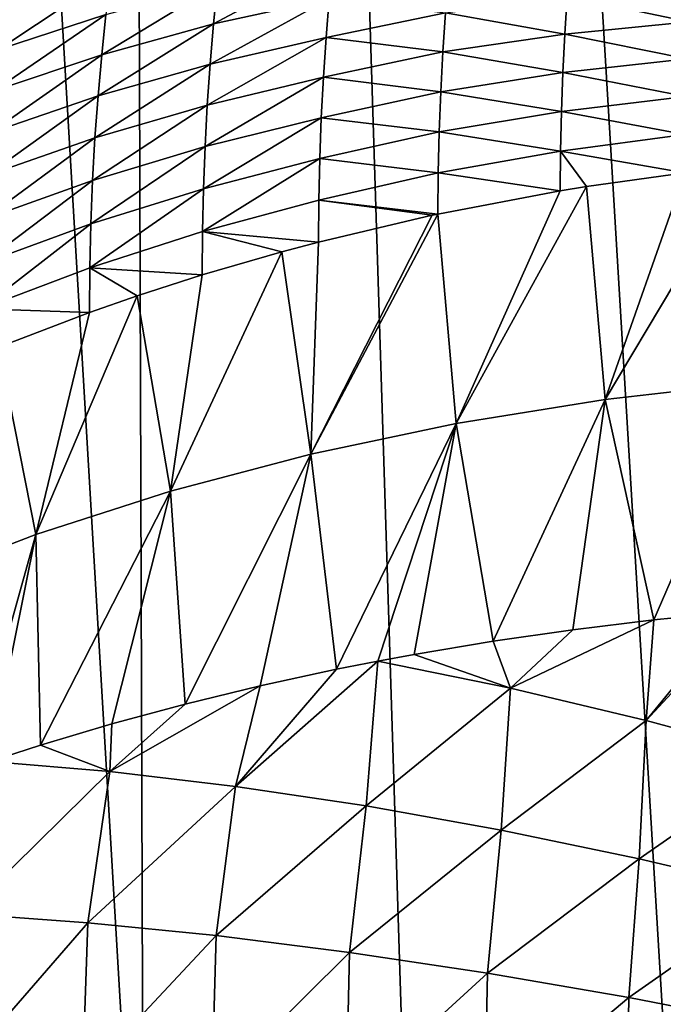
# Model space of a CAD drawing. Header units: metres. Extents: x -105 to 105, y -72 to 59.
# Tile 117 of 256: x -9.01 to -7.59, y -68.88 to -66.71. Entities that reach past the tile are written whole.
import ezdxf

# ---------------------------------------------------------------- set-up
doc = ezdxf.new("R2010")
doc.units = ezdxf.units.M
doc.layers.add('solid_509431_AD150_SW0001', color=7, linetype='CONTINUOUS')

msp = doc.modelspace()

# ---------------------------------------------------------------- linework, layer by layer
at = {"layer": 'solid_509431_AD150_SW0001'}
for points in [[(-8.7318, -69.75769, 14.825975), (-8.800709, -48.652618, 14.996789), (-9.97818, -48.652618, 14.469905)], [(-9.319582, -69.752151, 14.572793), (-8.7318, -69.75769, 14.825975), (-9.97818, -48.652618, 14.469905)], [(-7.53611, -69.767838, 15.282396), (-7.595546, -48.652618, 15.456824), (-8.800709, -48.652618, 14.996789)], [(-8.137154, -69.762917, 15.062572), (-7.53611, -69.767838, 15.282396), (-8.800709, -48.652618, 14.996789)], [(-8.7318, -69.75769, 14.825975), (-8.137154, -69.762917, 15.062572), (-8.800709, -48.652618, 14.996789)], [(-6.316726, -69.776642, 15.671052), (-6.366486, -48.652618, 15.84856), (-7.595546, -48.652618, 15.456824)], [(-6.929142, -69.772415, 15.485276), (-6.316726, -69.776642, 15.671052), (-7.595546, -48.652618, 15.456824)], [(-7.53611, -69.767838, 15.282396), (-6.929142, -69.772415, 15.485276), (-7.595546, -48.652618, 15.456824)], [(-8.314538, -66.57579, -95.474113), (-8.577758, -66.717369, -95.44931), (-8.568942, -66.63015, -95.365669)], [(-8.314538, -66.57579, -95.474113), (-8.322825, -66.660858, -95.555267), (-8.577758, -66.717369, -95.44931)], [(-8.804597, -66.608643, -95.158569), (-9.052208, -66.773621, -95.113976), (-9.041039, -66.684494, -95.025017)], [(-8.804597, -66.608643, -95.158569), (-8.815182, -66.696152, -95.245415), (-9.052208, -66.773621, -95.113976)], [(-8.568942, -66.63015, -95.365669), (-8.824525, -66.785332, -95.331383), (-8.815182, -66.696152, -95.245415)], [(-8.568942, -66.63015, -95.365669), (-8.577758, -66.717369, -95.44931), (-8.824525, -66.785332, -95.331383)], [(-7.798478, -66.655762, -95.796387), (-7.525266, -66.631363, -95.86039), (-7.530251, -66.712555, -95.933029)], [(-8.322825, -66.660858, -95.555267), (-8.585349, -66.806084, -95.532013), (-8.577758, -66.717369, -95.44931)], [(-8.322825, -66.660858, -95.555267), (-8.329953, -66.747276, -95.635475), (-8.585349, -66.806084, -95.532013)], [(-8.066942, -66.692474, -95.719498), (-8.329953, -66.747276, -95.635475), (-8.322825, -66.660858, -95.555267)], [(-8.066942, -66.692474, -95.719498), (-7.798478, -66.655762, -95.796387), (-7.803841, -66.739738, -95.871819)], [(-7.803841, -66.739738, -95.871819), (-7.798478, -66.655762, -95.796387), (-7.530251, -66.712555, -95.933029)], [(-8.815182, -66.696152, -95.245415), (-9.062075, -66.864555, -95.202072), (-9.052208, -66.773621, -95.113976)], [(-8.815182, -66.696152, -95.245415), (-8.824525, -66.785332, -95.331383), (-9.062075, -66.864555, -95.202072)], [(-8.066942, -66.692474, -95.719498), (-8.072672, -66.779015, -95.797501), (-8.329953, -66.747276, -95.635475)], [(-8.066942, -66.692474, -95.719498), (-7.803841, -66.739738, -95.871819), (-8.072672, -66.779015, -95.797501)], [(-8.577758, -66.717369, -95.44931), (-8.832579, -66.876152, -95.416412), (-8.824525, -66.785332, -95.331383)], [(-8.577758, -66.717369, -95.44931), (-8.585349, -66.806084, -95.532013), (-8.832579, -66.876152, -95.416412)], [(-7.803841, -66.739738, -95.871819), (-7.530251, -66.712555, -95.933029), (-7.534177, -66.794624, -96.004593)], [(-8.329953, -66.747276, -95.635475), (-8.591668, -66.896263, -95.613731), (-8.585349, -66.806084, -95.532013)], [(-8.329953, -66.747276, -95.635475), (-8.335882, -66.835014, -95.714691), (-8.591668, -66.896263, -95.613731)], [(-8.072672, -66.779015, -95.797501), (-8.335882, -66.835014, -95.714691), (-8.329953, -66.747276, -95.635475)], [(-8.072672, -66.779015, -95.797501), (-7.803841, -66.739738, -95.871819), (-7.808071, -66.824753, -95.946182)], [(-7.808071, -66.824753, -95.946182), (-7.803841, -66.739738, -95.871819), (-7.534177, -66.794624, -96.004593)], [(-8.824525, -66.785332, -95.331383), (-9.070585, -66.957275, -95.289246), (-9.062075, -66.864555, -95.202072)], [(-8.824525, -66.785332, -95.331383), (-8.832579, -66.876152, -95.416412), (-9.070585, -66.957275, -95.289246)], [(-8.072672, -66.779015, -95.797501), (-8.077197, -66.86673, -95.874451), (-8.335882, -66.835014, -95.714691)], [(-8.072672, -66.779015, -95.797501), (-7.808071, -66.824753, -95.946182), (-8.077197, -66.86673, -95.874451)], [(-8.585349, -66.806084, -95.532013), (-8.839289, -66.96859, -95.500465), (-8.832579, -66.876152, -95.416412)], [(-8.585349, -66.806084, -95.532013), (-8.591668, -66.896263, -95.613731), (-8.839289, -66.96859, -95.500465)], [(-7.808071, -66.824753, -95.946182), (-7.534177, -66.794624, -96.004593), (-7.537018, -66.877533, -96.075066)], [(-8.335882, -66.835014, -95.714691), (-8.596669, -66.987877, -95.69442), (-8.591668, -66.896263, -95.613731)], [(-8.335882, -66.835014, -95.714691), (-8.340569, -66.924034, -95.792885), (-8.596669, -66.987877, -95.69442)], [(-8.077197, -66.86673, -95.874451), (-8.340569, -66.924034, -95.792885), (-8.335882, -66.835014, -95.714691)], [(-8.077197, -66.86673, -95.874451), (-7.808071, -66.824753, -95.946182), (-7.811136, -66.910759, -96.019447)], [(-7.811136, -66.910759, -96.019447), (-7.808071, -66.824753, -95.946182), (-7.537018, -66.877533, -96.075066)], [(-8.832579, -66.876152, -95.416412), (-9.077683, -67.05175, -95.37545), (-9.070585, -66.957275, -95.289246)], [(-8.832579, -66.876152, -95.416412), (-8.839289, -66.96859, -95.500465), (-9.077683, -67.05175, -95.37545)], [(-8.077197, -66.86673, -95.874451), (-8.08048, -66.955597, -95.950294), (-8.340569, -66.924034, -95.792885)], [(-8.077197, -66.86673, -95.874451), (-7.811136, -66.910759, -96.019447), (-8.08048, -66.955597, -95.950294)], [(-7.811136, -66.910759, -96.019447), (-7.537018, -66.877533, -96.075066), (-7.538743, -66.961243, -96.144409)], [(-8.591668, -66.896263, -95.613731), (-8.844604, -67.062599, -95.583496), (-8.839289, -66.96859, -95.500465)], [(-8.591668, -66.896263, -95.613731), (-8.596669, -66.987877, -95.69442), (-8.844604, -67.062599, -95.583496)], [(-8.08048, -66.955597, -95.950294), (-7.811136, -66.910759, -96.019447), (-7.813, -66.997726, -96.091576)], [(-7.813, -66.997726, -96.091576), (-7.811136, -66.910759, -96.019447), (-7.538743, -66.961243, -96.144409)], [(-8.340569, -66.924034, -95.792885), (-8.600303, -67.080887, -95.774048), (-8.596669, -66.987877, -95.69442)], [(-8.340569, -66.924034, -95.792885), (-8.34397, -67.014313, -95.870003), (-8.600303, -67.080887, -95.774048)], [(-8.08048, -66.955597, -95.950294), (-8.34397, -67.014313, -95.870003), (-8.340569, -66.924034, -95.792885)], [(-8.08048, -66.955597, -95.950294), (-8.082479, -67.045555, -96.025009), (-8.34397, -67.014313, -95.870003)], [(-8.08048, -66.955597, -95.950294), (-7.813, -66.997726, -96.091576), (-8.082479, -67.045555, -96.025009)], [(-7.813, -66.997726, -96.091576), (-7.538743, -66.961243, -96.144409), (-7.539326, -67.045715, -96.212593)], [(-8.839289, -66.96859, -95.500465), (-9.083309, -67.147949, -95.460632), (-9.077683, -67.05175, -95.37545)], [(-8.839289, -66.96859, -95.500465), (-8.844604, -67.062599, -95.583496), (-9.083309, -67.147949, -95.460632)], [(-8.596669, -66.987877, -95.69442), (-8.848469, -67.158157, -95.665459), (-8.844604, -67.062599, -95.583496)], [(-8.596669, -66.987877, -95.69442), (-8.600303, -67.080887, -95.774048), (-8.848469, -67.158157, -95.665459)], [(-8.082479, -67.045555, -96.025009), (-7.813, -66.997726, -96.091576), (-7.81363, -67.085594, -96.162544)], [(-7.755588, -67.076172, -96.174377), (-7.81363, -67.085594, -96.162544), (-7.813, -66.997726, -96.091576)], [(-7.755588, -67.076172, -96.174377), (-7.813, -66.997726, -96.091576), (-7.539326, -67.045715, -96.212593)], [(-8.34397, -67.014313, -95.870003), (-8.60252, -67.175255, -95.852554), (-8.600303, -67.080887, -95.774048)], [(-8.34397, -67.014313, -95.870003), (-8.346045, -67.105797, -95.946022), (-8.60252, -67.175255, -95.852554)], [(-8.082479, -67.045555, -96.025009), (-8.346045, -67.105797, -95.946022), (-8.34397, -67.014313, -95.870003)], [(-7.714964, -67.545227, -96.534302), (-7.539326, -67.045715, -96.212593), (-7.407757, -67.030724, -96.231415)], [(-7.380219, -67.507072, -96.589813), (-7.714964, -67.545227, -96.534302), (-7.407757, -67.030724, -96.231415)], [(-8.082479, -67.045555, -96.025009), (-8.083156, -67.136589, -96.098557), (-8.346045, -67.105797, -95.946022)], [(-8.082479, -67.045555, -96.025009), (-7.81363, -67.085594, -96.162544), (-8.083156, -67.136589, -96.098557)], [(-7.714964, -67.545227, -96.534302), (-7.755588, -67.076172, -96.174377), (-7.539326, -67.045715, -96.212593)], [(-8.844604, -67.062599, -95.583496), (-9.087403, -67.245834, -95.544746), (-9.083309, -67.147949, -95.460632)], [(-8.844604, -67.062599, -95.583496), (-8.848469, -67.158157, -95.665459), (-9.087403, -67.245834, -95.544746)], [(-8.600303, -67.080887, -95.774048), (-8.850829, -67.255226, -95.746307), (-8.848469, -67.158157, -95.665459)], [(-8.600303, -67.080887, -95.774048), (-8.60252, -67.175255, -95.852554), (-8.850829, -67.255226, -95.746307)], [(-8.043308, -67.598305, -96.457085), (-8.083156, -67.136589, -96.098557), (-7.81363, -67.085594, -96.162544)], [(-8.043308, -67.598305, -96.457085), (-7.81363, -67.085594, -96.162544), (-7.755588, -67.076172, -96.174377)], [(-7.714964, -67.545227, -96.534302), (-8.043308, -67.598305, -96.457085), (-7.755588, -67.076172, -96.174377)], [(-8.346045, -67.105797, -95.946022), (-8.346746, -67.198463, -96.020897), (-8.60252, -67.175255, -95.852554)], [(-8.096208, -67.139366, -96.09507), (-8.346746, -67.198463, -96.020897), (-8.346045, -67.105797, -95.946022)], [(-8.083156, -67.136589, -96.098557), (-8.096208, -67.139366, -96.09507), (-8.346045, -67.105797, -95.946022)], [(-8.363183, -67.66597, -96.358627), (-8.096208, -67.139366, -96.09507), (-8.083156, -67.136589, -96.098557)], [(-8.043308, -67.598305, -96.457085), (-8.363183, -67.66597, -96.358627), (-8.083156, -67.136589, -96.098557)], [(-8.363183, -67.66597, -96.358627), (-8.346746, -67.198463, -96.020897), (-8.096208, -67.139366, -96.09507)], [(-8.848469, -67.158157, -95.665459), (-9.089906, -67.345367, -95.627747), (-9.087403, -67.245834, -95.544746)], [(-8.848469, -67.158157, -95.665459), (-8.850829, -67.255226, -95.746307), (-9.089906, -67.345367, -95.627747)], [(-8.60252, -67.175255, -95.852554), (-8.603271, -67.270958, -95.929916), (-8.850829, -67.255226, -95.746307)], [(-8.42729, -67.219872, -95.994034), (-8.603271, -67.270958, -95.929916), (-8.60252, -67.175255, -95.852554)], [(-8.346746, -67.198463, -96.020897), (-8.42729, -67.219872, -95.994034), (-8.60252, -67.175255, -95.852554)], [(-8.363183, -67.66597, -96.358627), (-8.42729, -67.219872, -95.994034), (-8.346746, -67.198463, -96.020897)], [(-8.67257, -67.747803, -96.239571), (-8.603271, -67.270958, -95.929916), (-8.42729, -67.219872, -95.994034)], [(-8.363183, -67.66597, -96.358627), (-8.67257, -67.747803, -96.239571), (-8.42729, -67.219872, -95.994034)], [(-8.850829, -67.255226, -95.746307), (-8.851629, -67.35376, -95.825996), (-9.089906, -67.345367, -95.627747)], [(-8.746573, -67.317139, -95.871956), (-8.851629, -67.35376, -95.825996), (-8.850829, -67.255226, -95.746307)], [(-8.603271, -67.270958, -95.929916), (-8.746573, -67.317139, -95.871956), (-8.850829, -67.255226, -95.746307)], [(-8.67257, -67.747803, -96.239571), (-8.746573, -67.317139, -95.871956), (-8.603271, -67.270958, -95.929916)], [(-8.969519, -67.843285, -96.100662), (-8.851629, -67.35376, -95.825996), (-8.746573, -67.317139, -95.871956)], [(-8.67257, -67.747803, -96.239571), (-8.969519, -67.843285, -96.100662), (-8.746573, -67.317139, -95.871956)], [(-8.851629, -67.35376, -95.825996), (-9.051877, -67.430504, -95.729675), (-9.089906, -67.345367, -95.627747)], [(-8.969519, -67.843285, -96.100662), (-9.051877, -67.430504, -95.729675), (-8.851629, -67.35376, -95.825996)], [(-8.969519, -67.843285, -96.100662), (-9.252156, -67.951805, -95.942772), (-9.051877, -67.430504, -95.729675)], [(-7.60772, -68.031746, -96.873146), (-7.714964, -67.545227, -96.534302), (-7.380219, -67.507072, -96.589813)], [(-7.428041, -68.014091, -96.90316), (-7.60772, -68.031746, -96.873146), (-7.380219, -67.507072, -96.589813)], [(-7.961881, -68.07859, -96.793472), (-8.043308, -67.598305, -96.457085), (-7.714964, -67.545227, -96.534302)], [(-7.785777, -68.053253, -96.836563), (-7.961881, -68.07859, -96.793472), (-7.714964, -67.545227, -96.534302)], [(-7.60772, -68.031746, -96.873146), (-7.785777, -68.053253, -96.836563), (-7.714964, -67.545227, -96.534302)], [(-8.306935, -68.140541, -96.688118), (-8.363183, -67.66597, -96.358627), (-8.043308, -67.598305, -96.457085)], [(-8.215687, -68.12252, -96.718773), (-8.306935, -68.140541, -96.688118), (-8.043308, -67.598305, -96.457085)], [(-8.135707, -68.107704, -96.743965), (-8.215687, -68.12252, -96.718773), (-8.043308, -67.598305, -96.457085)], [(-7.961881, -68.07859, -96.793472), (-8.135707, -68.107704, -96.743965), (-8.043308, -67.598305, -96.457085)], [(-8.640357, -68.217148, -96.557838), (-8.67257, -67.747803, -96.239571), (-8.363183, -67.66597, -96.358627)], [(-8.475254, -68.177048, -96.626038), (-8.640357, -68.217148, -96.557838), (-8.363183, -67.66597, -96.358627)], [(-8.306935, -68.140541, -96.688118), (-8.475254, -68.177048, -96.626038), (-8.363183, -67.66597, -96.358627)], [(-8.959719, -68.307854, -96.40358), (-8.969519, -67.843285, -96.100662), (-8.67257, -67.747803, -96.239571)], [(-8.801944, -68.26078, -96.483643), (-8.959719, -68.307854, -96.40358), (-8.67257, -67.747803, -96.239571)], [(-8.640357, -68.217148, -96.557838), (-8.801944, -68.26078, -96.483643), (-8.67257, -67.747803, -96.239571)], [(-9.113398, -68.358292, -96.317802), (-9.252156, -67.951805, -95.942772), (-8.969519, -67.843285, -96.100662)], [(-9.07089, -68.343864, -96.342339), (-9.113398, -68.358292, -96.317802), (-8.969519, -67.843285, -96.100662)], [(-8.959719, -68.307854, -96.40358), (-9.07089, -68.343864, -96.342339), (-8.969519, -67.843285, -96.100662)], [(-7.62421, -68.253128, -96.990494), (-7.428041, -68.014091, -96.90316), (-7.400242, -68.011719, -96.907196)], [(-7.319323, -68.335838, -97.093285), (-7.62421, -68.253128, -96.990494), (-7.400242, -68.011719, -96.907196)], [(-7.62421, -68.253128, -96.990494), (-7.60772, -68.031746, -96.873146), (-7.428041, -68.014091, -96.90316)], [(-7.923581, -68.181816, -96.865372), (-7.785777, -68.053253, -96.836563), (-7.60772, -68.031746, -96.873146)], [(-7.62421, -68.253128, -96.990494), (-7.923581, -68.181816, -96.865372), (-7.60772, -68.031746, -96.873146)], [(-7.923581, -68.181816, -96.865372), (-7.961881, -68.07859, -96.793472), (-7.785777, -68.053253, -96.836563)], [(-7.923581, -68.181816, -96.865372), (-8.135707, -68.107704, -96.743965), (-7.961881, -68.07859, -96.793472)], [(-7.923581, -68.181816, -96.865372), (-8.215687, -68.12252, -96.718773), (-8.135707, -68.107704, -96.743965)], [(-8.529201, -68.39872, -96.719025), (-8.306935, -68.140541, -96.688118), (-8.215687, -68.12252, -96.718773)], [(-8.241252, -68.441971, -96.877029), (-8.529201, -68.39872, -96.719025), (-8.215687, -68.12252, -96.718773)], [(-8.241252, -68.441971, -96.877029), (-8.215687, -68.12252, -96.718773), (-7.923581, -68.181816, -96.865372)], [(-8.529201, -68.39872, -96.719025), (-8.475254, -68.177048, -96.626038), (-8.306935, -68.140541, -96.688118)], [(-8.806292, -68.365929, -96.540436), (-8.640357, -68.217148, -96.557838), (-8.475254, -68.177048, -96.626038)], [(-8.529201, -68.39872, -96.719025), (-8.806292, -68.365929, -96.540436), (-8.475254, -68.177048, -96.626038)], [(-7.944155, -68.49543, -97.013504), (-8.241252, -68.441971, -96.877029), (-7.923581, -68.181816, -96.865372)], [(-7.944155, -68.49543, -97.013504), (-7.923581, -68.181816, -96.865372), (-7.62421, -68.253128, -96.990494)], [(-8.806292, -68.365929, -96.540436), (-8.801944, -68.26078, -96.483643), (-8.640357, -68.217148, -96.557838)], [(-8.806292, -68.365929, -96.540436), (-8.959719, -68.307854, -96.40358), (-8.801944, -68.26078, -96.483643)], [(-7.639673, -68.558784, -97.12764), (-7.944155, -68.49543, -97.013504), (-7.62421, -68.253128, -96.990494)], [(-7.639673, -68.558784, -97.12764), (-7.62421, -68.253128, -96.990494), (-7.319323, -68.335838, -97.093285)], [(-8.806292, -68.365929, -96.540436), (-9.07089, -68.343864, -96.342339), (-8.959719, -68.307854, -96.40358)], [(-9.125401, -68.67971, -96.476402), (-9.07089, -68.343864, -96.342339), (-8.806292, -68.365929, -96.540436)], [(-7.329614, -68.63166, -97.218758), (-7.639673, -68.558784, -97.12764), (-7.319323, -68.335838, -97.093285)], [(-8.855304, -68.699448, -96.671257), (-9.125401, -68.67971, -96.476402), (-8.806292, -68.365929, -96.540436)], [(-8.855304, -68.699448, -96.671257), (-8.806292, -68.365929, -96.540436), (-8.529201, -68.39872, -96.719025)], [(-8.572231, -68.727989, -96.84552), (-8.855304, -68.699448, -96.671257), (-8.529201, -68.39872, -96.719025)], [(-8.572231, -68.727989, -96.84552), (-8.529201, -68.39872, -96.719025), (-8.241252, -68.441971, -96.877029)], [(-8.277887, -68.765167, -96.998138), (-8.572231, -68.727989, -96.84552), (-8.241252, -68.441971, -96.877029)], [(-8.277887, -68.765167, -96.998138), (-8.241252, -68.441971, -96.877029), (-7.944155, -68.49543, -97.013504)], [(-7.974044, -68.810753, -97.128197), (-8.277887, -68.765167, -96.998138), (-7.944155, -68.49543, -97.013504)], [(-7.974044, -68.810753, -97.128197), (-7.944155, -68.49543, -97.013504), (-7.639673, -68.558784, -97.12764)], [(-7.662532, -68.864471, -97.234901), (-7.974044, -68.810753, -97.128197), (-7.639673, -68.558784, -97.12764)], [(-7.662532, -68.864471, -97.234901), (-7.639673, -68.558784, -97.12764), (-7.329614, -68.63166, -97.218758)], [(-7.345224, -68.926003, -97.317619), (-7.662532, -68.864471, -97.234901), (-7.329614, -68.63166, -97.218758)], [(-9.139005, -69.026306, -96.604248), (-9.125401, -68.67971, -96.476402), (-8.855304, -68.699448, -96.671257)], [(-8.866899, -69.042953, -96.791443), (-9.139005, -69.026306, -96.604248), (-8.855304, -68.699448, -96.671257)], [(-8.866899, -69.042953, -96.791443), (-8.855304, -68.699448, -96.671257), (-8.572231, -68.727989, -96.84552)], [(-8.581976, -69.066223, -96.957695), (-8.866899, -69.042953, -96.791443), (-8.572231, -68.727989, -96.84552)], [(-8.581976, -69.066223, -96.957695), (-8.572231, -68.727989, -96.84552), (-8.277887, -68.765167, -96.998138)], [(-8.285923, -69.09597, -97.102013), (-8.581976, -69.066223, -96.957695), (-8.277887, -68.765167, -96.998138)], [(-8.285923, -69.09597, -97.102013), (-8.277887, -68.765167, -96.998138), (-7.974044, -68.810753, -97.128197)], [(-7.980489, -69.132027, -97.223549), (-8.285923, -69.09597, -97.102013), (-7.974044, -68.810753, -97.128197)], [(-7.980489, -69.132027, -97.223549), (-7.974044, -68.810753, -97.128197), (-7.662532, -68.864471, -97.234901)], [(-7.667482, -69.174179, -97.321587), (-7.980489, -69.132027, -97.223549), (-7.662532, -68.864471, -97.234901)], [(-7.667482, -69.174179, -97.321587), (-7.662532, -68.864471, -97.234901), (-7.345224, -68.926003, -97.317619)]]:
    msp.add_3dface(points, dxfattribs=at)

doc.saveas('drawing.dxf')
